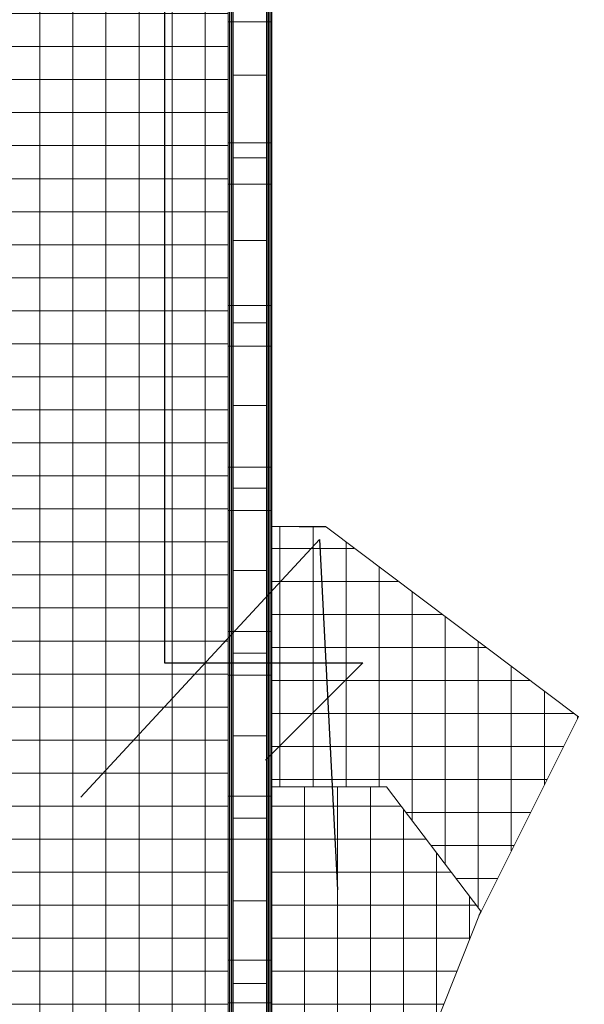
# Model space of a CAD drawing. Header units: millimetres. Extents: x -113904 to 3141, y -34200 to 59129.
# Tile 51 of 72: x -47169 to -36917, y 6000 to 23889. Entities that reach past the tile are written whole.
import ezdxf

# ---------------------------------------------------------------- set-up
doc = ezdxf.new("R2010")
doc.units = ezdxf.units.MM
doc.layers.add('0-1', color=7, linetype='Continuous', lineweight=5)
doc.layers.add('_Wide Lines_', color=7, linetype='Continuous', lineweight=25)
for name, color, linetype, lineweight, true_color in [('Floors-1', 7, 'Continuous', 9, 0xaaaaaa), ('Railings-1', 7, 'Continuous', 9, 0xaaaaaa), ('Roofs-1', 7, 'Continuous', 9, 0xaaaaaa), ('Surface Pattern-2', 7, 'Continuous', 9, 0xb5b5b5)]:
    doc.layers.add(name, color=color, linetype=linetype, lineweight=lineweight, true_color=true_color)

# ---------------------------------------------------------------- blocks, each defined once
blk = doc.blocks.new('22001_TP_EK_Cloud_rvt-1-SKEEM 2_ Korrus_Kunstikonkurss pildid')
at = {"layer": 'Floors-1'}
for p, q in [((-41615, 14681), (-42590, 14681)), ((-41598, 14668), (-41615, 14681)), ((-38831, 7611), (-38793, 7686))]:
    blk.add_line(p, q, dxfattribs=at)
blk = doc.blocks.new('MK piire_ katusepõhine 1 - Railing Roof Based-V52-SKEEM 2_ Korrus_Kunstikonkurss pildid')
at = {"layer": 'Railings-1'}
for p, q in [((-1100, 376.25), (-1100, 396.25)), ((-1100, 396.25), (1100, 396.25)), ((-1100, 346.25), (-1100, 376.25)), ((-1100, 376.25), (1100, 376.25)), ((1100, 396.25), (1100, 376.25)), ((1100, 376.25), (1100, 346.25)), ((-1100, 329.25), (-1100, 346.25)), ((-1100, 346.25), (1100, 346.25)), ((-1100, 306.25), (-1100, 329.25)), ((-1100, 329.25), (1100, 329.25)), ((-1100, 306.25), (1100, 306.25)), ((-1100, -306.25), (-1100, 297.75)), ((1100, 346.25), (1100, 329.25)), ((1100, 329.25), (1100, 306.25)), ((1100, 297.75), (1100, -306.25)), ((-1100, -329.25), (-1100, -306.25)), ((-1100, -306.25), (1100, -306.25)), ((-1100, -346.25), (-1100, -329.25)), ((-1100, -329.25), (1100, -329.25)), ((-1100, -376.25), (-1100, -346.25)), ((-1100, -346.25), (1100, -346.25)), ((1100, -306.25), (1100, -329.25)), ((1100, -329.25), (1100, -346.25)), ((1100, -346.25), (1100, -376.25)), ((-1100, -396.25), (-1100, -376.25)), ((-1100, -376.25), (1100, -376.25)), ((-1100, -396.25), (1100, -396.25)), ((1100, -376.25), (1100, -396.25))]:
    blk.add_line(p, q, dxfattribs=at)
blk = doc.blocks.new('MK piire_ katusepõhine 4 - PR-03 - Piirde element väljas_ tumm-10924948-SKEEM 2_ Korrus_Kunstikonkurss pildid')
at = {"layer": 'Railings-1'}
for p, q in [((-1100, 376), (-1100, 396)), ((-1100, 396), (-307, 396)), ((-1100, 346), (-1100, 376)), ((-1100, 376), (-307, 376)), ((-307, 396), (-307, 376)), ((-307, 376), (-307, 346)), ((-1100, 329), (-1100, 346)), ((-1100, 346), (-307, 346)), ((-1100, 306), (-1100, 329)), ((-1100, 329), (-307, 329)), ((-1100, 306), (-307, 306)), ((-1100, -305), (-1100, 298)), ((-307, 346), (-307, 329)), ((-307, 329), (-307, 306)), ((-307, 298), (-307, -305)), ((-1100, -329), (-1100, -306)), ((-1100, -306), (-307, -306)), ((-1100, -346), (-1100, -329)), ((-1100, -329), (-307, -329)), ((-1100, -376), (-1100, -346)), ((-1100, -346), (-307, -346)), ((-307, -306), (-307, -329)), ((-307, -329), (-307, -346)), ((-307, -346), (-307, -376)), ((-1100, -396), (-1100, -376)), ((-1100, -376), (-307, -376)), ((-1100, -396), (-307, -396)), ((-307, -376), (-307, -396))]:
    blk.add_line(p, q, dxfattribs=at)
blk = doc.blocks.new('MK piire_ katusepõhine 4 - PR-03 - Piirde element väljas_ tumm-10924949-SKEEM 2_ Korrus_Kunstikonkurss pildid')
at = {"layer": 'Railings-1'}
for p, q in [((-1100, 376), (-1100, 396)), ((-1100, 396), (-346, 396)), ((-1100, 346), (-1100, 376)), ((-1100, 376), (-346, 376)), ((-346, 396), (-346, 376)), ((-346, 376), (-346, 346)), ((-1100, 329), (-1100, 346)), ((-1100, 346), (-346, 346)), ((-1100, 306), (-1100, 329)), ((-1100, 329), (-346, 329)), ((-1100, 306), (-346, 306)), ((-1100, -305), (-1100, 298)), ((-346, 346), (-346, 329)), ((-346, 329), (-346, 306)), ((-346, 298), (-346, -305)), ((-1100, -329), (-1100, -306)), ((-1100, -306), (-346, -306)), ((-1100, -346), (-1100, -329)), ((-1100, -329), (-346, -329)), ((-1100, -376), (-1100, -346)), ((-1100, -346), (-346, -346)), ((-346, -306), (-346, -329)), ((-346, -329), (-346, -346)), ((-346, -346), (-346, -376)), ((-1100, -396), (-1100, -376)), ((-1100, -376), (-346, -376)), ((-1100, -396), (-346, -396)), ((-346, -376), (-346, -396))]:
    blk.add_line(p, q, dxfattribs=at)
blk = doc.blocks.new('MK piire_ katusepõhine 4 - PR-03 - Piirde element väljas_ tumm-10924950-SKEEM 2_ Korrus_Kunstikonkurss pildid')
at = {"layer": 'Railings-1'}
for p, q in [((-1100, 376), (-1100, 396)), ((-1100, 396), (-315, 396)), ((-1100, 346), (-1100, 376)), ((-1100, 376), (-315, 376)), ((-315, 396), (-315, 376)), ((-315, 376), (-315, 346)), ((-1100, 329), (-1100, 346)), ((-1100, 346), (-315, 346)), ((-1100, 306), (-1100, 329)), ((-1100, 329), (-315, 329)), ((-1100, 306), (-315, 306)), ((-1100, -305), (-1100, 298)), ((-315, 346), (-315, 329)), ((-315, 329), (-315, 306)), ((-315, 298), (-315, -305)), ((-1100, -329), (-1100, -306)), ((-1100, -306), (-315, -306)), ((-1100, -346), (-1100, -329)), ((-1100, -329), (-315, -329)), ((-1100, -376), (-1100, -346)), ((-1100, -346), (-315, -346)), ((-315, -306), (-315, -329)), ((-315, -329), (-315, -346)), ((-315, -346), (-315, -376)), ((-1100, -396), (-1100, -376)), ((-1100, -376), (-315, -376)), ((-1100, -396), (-315, -396)), ((-315, -376), (-315, -396))]:
    blk.add_line(p, q, dxfattribs=at)
blk = doc.blocks.new('MK piire_ katusepõhine 4 - PR-03 - Piirde element väljas_ tumm-10924951-SKEEM 2_ Korrus_Kunstikonkurss pildid')
at = {"layer": 'Railings-1'}
for p, q in [((-1100, 376), (-1100, 396)), ((-1100, 396), (-309, 396)), ((-1100, 346), (-1100, 376)), ((-1100, 376), (-309, 376)), ((-309, 396), (-309, 376)), ((-309, 376), (-309, 346)), ((-1100, 329), (-1100, 346)), ((-1100, 346), (-309, 346)), ((-1100, 306), (-1100, 329)), ((-1100, 329), (-309, 329)), ((-1100, 306), (-309, 306)), ((-1100, -305), (-1100, 298)), ((-309, 346), (-309, 329)), ((-309, 329), (-309, 306)), ((-309, 298), (-309, -305)), ((-1100, -329), (-1100, -306)), ((-1100, -306), (-309, -306)), ((-1100, -346), (-1100, -329)), ((-1100, -329), (-309, -329)), ((-1100, -376), (-1100, -346)), ((-1100, -346), (-309, -346)), ((-309, -306), (-309, -329)), ((-309, -329), (-309, -346)), ((-309, -346), (-309, -376)), ((-1100, -396), (-1100, -376)), ((-1100, -376), (-309, -376)), ((-1100, -396), (-309, -396)), ((-309, -376), (-309, -396))]:
    blk.add_line(p, q, dxfattribs=at)
blk = doc.blocks.new('MK piire_ katusepõhine 4 - PR-03 - Piirde element väljas_ tumm-10924952-SKEEM 2_ Korrus_Kunstikonkurss pildid')
at = {"layer": 'Railings-1'}
for p, q in [((-1100, 376), (-1100, 396)), ((-1100, 396), (-359, 396)), ((-1100, 346), (-1100, 376)), ((-1100, 376), (-359, 376)), ((-359, 396), (-359, 376)), ((-359, 376), (-359, 346)), ((-1100, 329), (-1100, 346)), ((-1100, 346), (-359, 346)), ((-1100, 306), (-1100, 329)), ((-1100, 329), (-359, 329)), ((-1100, 306), (-359, 306)), ((-1100, -305), (-1100, 298)), ((-359, 346), (-359, 329)), ((-359, 329), (-359, 306)), ((-359, 298), (-359, -305)), ((-1100, -329), (-1100, -306)), ((-1100, -306), (-359, -306)), ((-1100, -346), (-1100, -329)), ((-1100, -329), (-359, -329)), ((-1100, -376), (-1100, -346)), ((-1100, -346), (-359, -346)), ((-359, -306), (-359, -329)), ((-359, -329), (-359, -346)), ((-359, -346), (-359, -376)), ((-1100, -396), (-1100, -376)), ((-1100, -376), (-359, -376)), ((-1100, -396), (-359, -396)), ((-359, -376), (-359, -396))]:
    blk.add_line(p, q, dxfattribs=at)
blk = doc.blocks.new('MK piire_ katusepõhine 4 - PR-03 - Piirde element väljas_ tumm-10924953-SKEEM 2_ Korrus_Kunstikonkurss pildid')
at = {"layer": 'Railings-1'}
for p, q in [((-1100, 376), (-1100, 396)), ((-1100, 396), (-318, 396)), ((-1100, 346), (-1100, 376)), ((-1100, 376), (-318, 376)), ((-318, 396), (-318, 376)), ((-318, 376), (-318, 346)), ((-1100, 329), (-1100, 346)), ((-1100, 346), (-318, 346)), ((-1100, 306), (-1100, 329)), ((-1100, 329), (-318, 329)), ((-1100, 306), (-318, 306)), ((-1100, -305), (-1100, 298)), ((-318, 346), (-318, 329)), ((-318, 329), (-318, 306)), ((-318, 298), (-318, -305)), ((-1100, -329), (-1100, -306)), ((-1100, -306), (-318, -306)), ((-1100, -346), (-1100, -329)), ((-1100, -329), (-318, -329)), ((-1100, -376), (-1100, -346)), ((-1100, -346), (-318, -346)), ((-318, -306), (-318, -329)), ((-318, -329), (-318, -346)), ((-318, -346), (-318, -376)), ((-1100, -396), (-1100, -376)), ((-1100, -376), (-318, -376)), ((-1100, -396), (-318, -396)), ((-318, -376), (-318, -396))]:
    blk.add_line(p, q, dxfattribs=at)
blk = doc.blocks.new('MK piire_ katusepõhine 4 - PR-03 - Piirde element väljas_ tumm-10924954-SKEEM 2_ Korrus_Kunstikonkurss pildid')
at = {"layer": 'Railings-1'}
for p, q in [((-1100, 376), (-1100, 396)), ((-1100, 396), (-325, 396)), ((-1100, 346), (-1100, 376)), ((-1100, 376), (-325, 376)), ((-325, 396), (-325, 376)), ((-325, 376), (-325, 346)), ((-1100, 329), (-1100, 346)), ((-1100, 346), (-325, 346)), ((-1100, 306), (-1100, 329)), ((-1100, 329), (-325, 329)), ((-1100, 306), (-325, 306)), ((-1100, -305), (-1100, 298)), ((-325, 346), (-325, 329)), ((-325, 329), (-325, 306)), ((-325, 298), (-325, -305)), ((-1100, -329), (-1100, -306)), ((-1100, -306), (-325, -306)), ((-1100, -346), (-1100, -329)), ((-1100, -329), (-325, -329)), ((-1100, -376), (-1100, -346)), ((-1100, -346), (-325, -346)), ((-325, -306), (-325, -329)), ((-325, -329), (-325, -346)), ((-325, -346), (-325, -376)), ((-1100, -396), (-1100, -376)), ((-1100, -376), (-325, -376)), ((-1100, -396), (-325, -396)), ((-325, -376), (-325, -396))]:
    blk.add_line(p, q, dxfattribs=at)
blk = doc.blocks.new('PR3 mütsi moodul - PR3_2 - laius 790mm_ pikkus1500mm-V160-SKEEM 2_ Korrus_Kunstikonkurss pildid')
at = {"layer": 'Railings-1'}
for p, q in [((0, -302), (0, 302)), ((1500, 302), (0, 302)), ((1500, 302), (1500, -302)), ((0, -302), (1500, -302)), ((1500, -395), (0, -395))]:
    blk.add_line(p, q, dxfattribs=at)
blk = doc.blocks.new('PR3 mütsi moodul - PR3_2 - laius 790mm_ pikkus1500mm-V161-SKEEM 2_ Korrus_Kunstikonkurss pildid')
at = {"layer": 'Railings-1'}
for p, q in [((0, -302), (0, 302)), ((1500, 302), (0, 302)), ((1500, 302), (1500, -302)), ((0, -302), (1500, -302)), ((1500, -395), (0, -395))]:
    blk.add_line(p, q, dxfattribs=at)
blk = doc.blocks.new('PR3 mütsi moodul - PR3_2 - laius 790mm_ pikkus1500mm-V162-SKEEM 2_ Korrus_Kunstikonkurss pildid')
at = {"layer": 'Railings-1'}
for p, q in [((0, -302), (0, 302)), ((1500, 302), (0, 302)), ((1500, 302), (1500, -302)), ((0, -302), (1500, -302)), ((1500, -395), (0, -395))]:
    blk.add_line(p, q, dxfattribs=at)
blk = doc.blocks.new('PR3 mütsi moodul - PR3_2 - laius 790mm_ pikkus1500mm-V163-SKEEM 2_ Korrus_Kunstikonkurss pildid')
at = {"layer": 'Railings-1'}
for p, q in [((0, -302), (0, 302)), ((1500, 302), (0, 302)), ((1500, 302), (1500, -302)), ((0, -302), (1500, -302)), ((1500, -395), (0, -395))]:
    blk.add_line(p, q, dxfattribs=at)
blk = doc.blocks.new('PR3 mütsi moodul - PR3_2 - laius 790mm_ pikkus1500mm-V164-SKEEM 2_ Korrus_Kunstikonkurss pildid')
at = {"layer": 'Railings-1'}
for p, q in [((0, -302), (0, 302)), ((1500, 302), (0, 302)), ((1500, 302), (1500, -302)), ((0, -302), (1500, -302)), ((1500, -395), (0, -395))]:
    blk.add_line(p, q, dxfattribs=at)
blk = doc.blocks.new('PR3 mütsi moodul - PR3_2 - laius 790mm_ pikkus1500mm-V165-SKEEM 2_ Korrus_Kunstikonkurss pildid')
at = {"layer": 'Railings-1'}
for p, q in [((0, -302), (0, 302)), ((1500, 302), (0, 302)), ((1500, 302), (1500, -302)), ((0, -302), (1500, -302)), ((1500, -395), (0, -395))]:
    blk.add_line(p, q, dxfattribs=at)
blk = doc.blocks.new('PR3 mütsi moodul - PR3_2 - laius 790mm_ pikkus1500mm-V166-SKEEM 2_ Korrus_Kunstikonkurss pildid')
at = {"layer": 'Railings-1'}
for p, q in [((0, -302), (0, 302)), ((1500, 302), (0, 302)), ((1500, 302), (1500, -302)), ((0, -302), (1500, -302)), ((1500, -395), (0, -395))]:
    blk.add_line(p, q, dxfattribs=at)
blk = doc.blocks.new('PR3 mütsi moodul - PR3_2 - laius 790mm_ pikkus1500mm-V167-SKEEM 2_ Korrus_Kunstikonkurss pildid')
at = {"layer": 'Railings-1'}
for p, q in [((0, -302), (0, 302)), ((1500, 302), (0, 302)), ((1500, 302), (1500, -302)), ((0, -302), (1500, -302)), ((1500, -395), (0, -395))]:
    blk.add_line(p, q, dxfattribs=at)
blk = doc.blocks.new('PR3 mütsi moodul - PR3_2 - laius 790mm_ pikkus1500mm-V168-SKEEM 2_ Korrus_Kunstikonkurss pildid')
at = {"layer": 'Railings-1'}
for p, q in [((0, -302), (0, 302)), ((1500, 302), (0, 302)), ((1500, 302), (1500, -302)), ((0, -302), (1500, -302)), ((1500, -395), (0, -395))]:
    blk.add_line(p, q, dxfattribs=at)
blk = doc.blocks.new('PR3 mütsi moodul - PR3_2 - laius 790mm_ pikkus1500mm-V169-SKEEM 2_ Korrus_Kunstikonkurss pildid')
at = {"layer": 'Railings-1'}
for p, q in [((0, -302), (0, 302)), ((1500, 302), (0, 302)), ((1500, 302), (1500, -302)), ((0, -302), (1500, -302)), ((1500, -395), (0, -395))]:
    blk.add_line(p, q, dxfattribs=at)
blk = doc.blocks.new('PR3 mütsi moodul - PR3_2 - laius 790mm_ pikkus1500mm-V170-SKEEM 2_ Korrus_Kunstikonkurss pildid')
at = {"layer": 'Railings-1'}
for p, q in [((0, -302), (0, 302)), ((1500, 302), (0, 302)), ((1500, 302), (1500, -302)), ((0, -302), (1500, -302)), ((1500, -395), (0, -395))]:
    blk.add_line(p, q, dxfattribs=at)
blk = doc.blocks.new('PR3 mütsi moodul - PR3_2 - laius 790mm_ pikkus1500mm-V171-SKEEM 2_ Korrus_Kunstikonkurss pildid')
at = {"layer": 'Railings-1'}
for p, q in [((0, -302), (0, 302)), ((1500, 302), (0, 302)), ((1500, 302), (1500, -302)), ((0, -302), (1500, -302)), ((1500, -395), (0, -395))]:
    blk.add_line(p, q, dxfattribs=at)
blk = doc.blocks.new('PR3 mütsi moodul - PR3_2 - laius 790mm_ pikkus1500mm-V172-SKEEM 2_ Korrus_Kunstikonkurss pildid')
at = {"layer": 'Railings-1'}
for p, q in [((0, -302), (0, 302)), ((1500, 302), (0, 302)), ((1500, 302), (1500, -302)), ((0, -302), (1500, -302)), ((1500, -395), (0, -395))]:
    blk.add_line(p, q, dxfattribs=at)

msp = doc.modelspace()

# ---------------------------------------------------------------- hatches: boundary and pattern name
at = {"layer": 'Surface Pattern-2'}
h = msp.add_hatch(dxfattribs=at)
h.set_pattern_fill('FP_3', color=256, style=0, pattern_type=2)
h.set_pattern_definition([(0, (-2.5, 0), (0, 600), []), (90, (-2.5, 0), (-600, 4e-14), [])])
h.paths.add_polyline_path([(-54090, 26796), (-54090, 27996), (-52890, 27996), (-52890, 26796), (-54021, 26796)])
h.paths.add_polyline_path([(-51482, -27747), (-50796, -26840), (-50796, -26831), (-49899, -25638), (-49898, -25629), (-49000, -24437), (-49001, -24429), (-48102, -23236), (-48102, -23228), (-47204, -22035), (-47203, -22025), (-46305, -20834), (-46305, -20824), (-45407, -19632), (-45407, -19623), (-44509, -18431), (-44509, -18423), (-43622, -17236), (-41915, -17241), (-41914, -17236), (-40415, -17241), (-40414, -17236), (-38915, -17241), (-38914, -17236), (-37415, -17241), (-37414, -17236), (-35915, -17241), (-35914, -17236), (-34415, -17241), (-34414, -17236), (-32915, -17241), (-32914, -17236), (-31415, -17241), (-31414, -17236), (-29915, -17241), (-29914, -17236), (-28415, -17241), (-28414, -17236), (-26915, -17241), (-26914, -17236), (-25415, -17241), (-25414, -17236), (-23915, -17241), (-23914, -17236), (-22415, -17241), (-22414, -17236), (-20915, -17241), (-20914, -17236), (-19415, -17241), (-19414, -17236), (-17915, -17241), (-17914, -17236), (-16415, -17241), (-16414, -17236), (-14915, -17241), (-14914, -17236), (-13415, -17241), (-13414, -17236), (-11915, -17241), (-11914, -17236), (-10680, -17235), (-10680, -13620), (-11294, -13620), (-11294, -13823), (-11277, -13827), (-11294, -13840), (-11294, -14073), (-11277, -14077), (-11294, -14090), (-11294, -14323), (-11277, -14327), (-11294, -14340), (-11294, -14573), (-11277, -14577), (-11294, -14590), (-11294, -14823), (-11277, -14827), (-11294, -14840), (-11288, -15075), (-11285, -15084), (-11294, -15090), (-11294, -15347), (-11286, -15358), (-11314, -15380), (-11309, -15340), (-11319, -13620), (-11639, -13616), (-11640, -13620), (-13139, -13616), (-13140, -13620), (-14639, -13616), (-14640, -13620), (-16139, -13616), (-16140, -13620), (-17639, -13616), (-17640, -13620), (-19139, -13616), (-19140, -13620), (-20639, -13616), (-20640, -13620), (-22139, -13616), (-22140, -13620), (-23639, -13610), (-23640, -13620), (-25139, -13616), (-25140, -13620), (-26639, -13616), (-26640, -13620), (-28139, -13616), (-28140, -13620), (-29639, -13616), (-29640, -13620), (-30610, -13620), (-30610, -13780), (-30655, -13787), (-30657, -13797), (-31437, -13787), (-31437, -13525), (-31873, -13746), (-32329, -13927), (-32801, -14064), (-33283, -14156), (-33772, -14202), (-34263, -14202), (-34751, -14157), (-35234, -14065), (-35705, -13929), (-36163, -13749), (-36541, -13560), (-36600, -13528), (-36602, -13797), (-37382, -13787), (-37380, -13017), (-37370, -13017), (-37380, -12962), (-38850, -12962), (-38850, -12034), (-43469, -12032), (-43469, -10421), (-43420, -10421), (-43416, -5239), (-43380, -5233), (-43370, 54783), (-42560, 54783), (-42560, 59120), (-48580, 59120), (-48583, 54006), (-49890, 54006), (-49890, 53771), (-50700, 53771), (-50700, 54006), (-57410, 54006), (-64183, 45017), (-58034, 40383), (-64987, 31155), (-54090, 30935), (-54090, 30354), (-65052, 31069), (-65381, 30633), (-54090, 26796), (-54090, 26542), (-65395, 30615), (-66729, 28844), (-70971, 32040), (-71027, 31974), (-71039, 31996), (-71023, 31996), (-70983, 32049), (-71225, 32232), (-72376, 30705), (-72410, 30730), (-72415, 30709), (-48686, 12815), (-48580, 12815), (-48573, 9841), (-47980, 9841), (-47980, 8641), (-48580, 8641), (-48573, -2044), (-47980, -2044), (-47980, -3244), (-48580, -3244), (-48573, -8604), (-47980, -8604), (-47980, -9804), (-48580, -9804), (-48580, -17627), (-48633, -17627), (-54508, -25484), (-51483, -27746)])
h.paths.add_polyline_path([(-51150, -27208), (-51185, -27175), (-52498, -26187), (-52476, -26181), (-52476, -26191), (-52348, -26287), (-52334, -26277), (-52333, -26298), (-52147, -26437), (-52134, -26426), (-52133, -26447), (-51947, -26587), (-51934, -26576), (-51933, -26597), (-51747, -26736), (-51733, -26726), (-51733, -26747), (-51547, -26886), (-51533, -26875), (-51533, -26897), (-51347, -27036), (-51333, -27025), (-51332, -27046), (-51156, -27165), (-51151, -27172), (-51150, -27191)])
h.paths.add_polyline_path([(-52588, -26132), (-52622, -26100), (-54060, -25019), (-54038, -25013), (-54037, -25023), (-53947, -25091), (-53934, -25080), (-53933, -25101), (-53747, -25240), (-53734, -25230), (-53733, -25251), (-53547, -25390), (-53533, -25380), (-53533, -25401), (-53347, -25540), (-53333, -25529), (-53333, -25550), (-53147, -25690), (-53133, -25679), (-53132, -25700), (-52946, -25839), (-52933, -25829), (-52932, -25850), (-52746, -25989), (-52733, -25978), (-52732, -26000), (-52593, -26090), (-52588, -26097), (-52588, -26115)])
h.paths.add_polyline_path([(-11314, -17140), (-11309, -17100), (-11309, -15443), (-11286, -15458), (-11294, -15464), (-11294, -15627), (-11277, -15631), (-11294, -15644), (-11294, -15877), (-11277, -15881), (-11294, -15894), (-11294, -16127), (-11277, -16131), (-11294, -16144), (-11294, -16377), (-11277, -16381), (-11294, -16394), (-11294, -16627), (-11277, -16631), (-11294, -16644), (-11294, -16877), (-11277, -16881), (-11294, -16894), (-11294, -17107), (-11286, -17118), (-11300, -17129)])
h.paths.add_polyline_path([(-37380, -12028), (-37380, -11975), (-37410, -11975), (-37410, -12028)])
h.paths.add_polyline_path([(-49363, 18033), (-49363, 18826), (-48583, 18826), (-48583, 18033), (-49163, 18033)])
h.paths.add_polyline_path([(-52890, 20796), (-54090, 20796), (-54090, 21996), (-52890, 21996), (-52890, 20844)])
h.paths.add_polyline_path([(-48583, 24046), (-49363, 24046), (-49363, 24839), (-48583, 24839), (-48583, 24125)])
h.paths.add_polyline_path([(-66877, 29899), (-66136, 30882), (-66132, 30888), (-65951, 31127), (-66899, 31189), (-66980, 31186), (-66973, 31196), (-65916, 31174), (-59089, 40235), (-64643, 44406), (-65265, 43578), (-65032, 43403), (-65007, 43436), (-63409, 42232), (-63434, 42198), (-62836, 41748), (-62810, 41781), (-61213, 40577), (-61238, 40544), (-60427, 39931), (-67010, 31196), (-69944, 33404), (-70518, 32642), (-66955, 29957)])
h.paths.add_polyline_path([(-48583, 30046), (-49363, 30046), (-49363, 30839), (-48583, 30839)])
h.paths.add_polyline_path([(-72116, 30504), (-72132, 30538), (-72122, 30539), (-72061, 30618), (-72072, 30632), (-72051, 30632), (-71911, 30818), (-71922, 30832), (-71894, 30841), (-71761, 31018), (-71771, 31031), (-71750, 31032), (-71610, 31217), (-71621, 31231), (-71600, 31231), (-71460, 31417), (-71470, 31431), (-71449, 31431), (-71309, 31617), (-71320, 31630), (-71299, 31631), (-71159, 31816), (-71169, 31830), (-71148, 31830), (-71065, 31959), (-71058, 31964), (-71027, 31956), (-71055, 31930), (-72107, 30520)])
h.paths.add_polyline_path([(-70530, 32651), (-70509, 32679), (-70519, 32693), (-70498, 32693), (-70358, 32879), (-70369, 32892), (-70348, 32893), (-70208, 33079), (-70218, 33092), (-70197, 33093), (-70057, 33278), (-70068, 33292), (-70047, 33292), (-69954, 33415), (-70199, 33594), (-70772, 32834)])
h.paths.add_polyline_path([(-52890, 32796), (-54090, 32796), (-54090, 33996), (-52890, 33996), (-52890, 32866)])
h.paths.add_polyline_path([(-48583, 36046), (-49363, 36046), (-49363, 36839), (-48583, 36839)])
h.paths.add_polyline_path([(-54090, 38796), (-54090, 39996), (-52890, 39996), (-52890, 38796), (-54021, 38796)])
h.paths.add_polyline_path([(-60394, 39921), (-60427, 39932), (-60364, 39944), (-60392, 39923)])
h.paths.add_polyline_path([(-49315, 42046), (-49363, 42046), (-49363, 42839), (-48583, 42839), (-48583, 42046), (-49190, 42046)])
h.paths.add_polyline_path([(-52990, 44796), (-54090, 44796), (-54090, 45996), (-52890, 45996), (-52890, 44796), (-52970, 44796)])
h.paths.add_polyline_path([(-49316, 48046), (-49363, 48046), (-49360, 48786), (-48583, 48786), (-48583, 48046), (-49315, 48046)])
h.paths.add_polyline_path([(-49930, 53801), (-49930, 54006), (-50660, 54006), (-50660, 53801), (-49974, 53801)])
h = msp.add_hatch(dxfattribs=at)
h.set_pattern_fill('FP_6', color=256, style=0, pattern_type=2)
h.set_pattern_definition([(270, (-41243.1, 7083), (600, 4e-14), []), (0, (-41243.1, 7083), (0, 600), [])])
h.paths.add_polyline_path([(-38793, 7686), (-37025, 11222), (-41615, 14668), (-42590, 14681), (-42590, 9949), (-40511, 9949), (-38798, 7693)])
h = msp.add_hatch(dxfattribs=at)
h.set_pattern_fill('FP_4', color=256, style=0, pattern_type=2)
h.set_pattern_definition([(0, (0, 0), (0, 600), []), (90, (0, 0), (-600, 4e-14), [])])
h.paths.add_polyline_path([(-42590, 796), (-38929, 796), (-40163, 3076), (-40163, 4239), (-38798, 7693), (-40511, 9949), (-42590, 9949), (-42590, 821)])

# ---------------------------------------------------------------- linework, layer by layer
at = {"layer": '_Wide Lines_'}
for p, q in [((-44540, 45600), (-44540, 12201)), ((-46058, 9764), (-41724, 14445)), ((-41724, 14445), (-41397, 8079)), ((-44540, 12201), (-40940, 12201)), ((-40940, 12201), (-42708, 10433))]:
    msp.add_line(p, q, dxfattribs=at)
at = {"layer": 'Floors-1'}
for p, q in [((-41598, 14668), (-42590, 14681)), ((-37025, 11222), (-41598, 14668)), ((-38793, 7686), (-37025, 11222)), ((-38798, 7693), (-38793, 7686))]:
    msp.add_line(p, q, dxfattribs=at)
at = {"layer": 'Roofs-1'}
for p, q in [((-42590, 9949), (-40511, 9949)), ((-40511, 9949), (-38798, 7693)), ((-40163, 4239), (-38798, 7693))]:
    msp.add_line(p, q, dxfattribs=at)

# ---------------------------------------------------------------- block references
at = {"layer": '0-1'}
msp.add_blockref('22001_TP_EK_Cloud_rvt-1-SKEEM 2_ Korrus_Kunstikonkurss pildid', (0, 0), dxfattribs=at)
at = {"layer": 'Railings-1'}
for name, p, rotation in [('MK piire_ katusepõhine 4 - PR-03 - Piirde element väljas_ tumm-10924948-SKEEM 2_ Korrus_Kunstikonkurss pildid', (-42986, 23545), 270.0000000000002), ('PR3 mütsi moodul - PR3_2 - laius 790mm_ pikkus1500mm-V172-SKEEM 2_ Korrus_Kunstikonkurss pildid', (-42990, 24380), 270.0000000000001), ('MK piire_ katusepõhine 1 - Railing Roof Based-V52-SKEEM 2_ Korrus_Kunstikonkurss pildid', (-42986, 22752), 270.0000000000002), ('PR3 mütsi moodul - PR3_2 - laius 790mm_ pikkus1500mm-V171-SKEEM 2_ Korrus_Kunstikonkurss pildid', (-42990, 22880), 270.0000000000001), ('MK piire_ katusepõhine 4 - PR-03 - Piirde element väljas_ tumm-10924949-SKEEM 2_ Korrus_Kunstikonkurss pildid', (-42986, 20552), 270.0000000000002), ('PR3 mütsi moodul - PR3_2 - laius 790mm_ pikkus1500mm-V170-SKEEM 2_ Korrus_Kunstikonkurss pildid', (-42990, 21380), 270.0000000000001), ('MK piire_ katusepõhine 1 - Railing Roof Based-V52-SKEEM 2_ Korrus_Kunstikonkurss pildid', (-42986, 19799), 270.0000000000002), ('PR3 mütsi moodul - PR3_2 - laius 790mm_ pikkus1500mm-V169-SKEEM 2_ Korrus_Kunstikonkurss pildid', (-42990, 19880), 270.0000000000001), ('MK piire_ katusepõhine 4 - PR-03 - Piirde element väljas_ tumm-10924952-SKEEM 2_ Korrus_Kunstikonkurss pildid', (-42986, 17599), 270.0000000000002), ('PR3 mütsi moodul - PR3_2 - laius 790mm_ pikkus1500mm-V168-SKEEM 2_ Korrus_Kunstikonkurss pildid', (-42990, 18380), 270.0000000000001), ('MK piire_ katusepõhine 1 - Railing Roof Based-V52-SKEEM 2_ Korrus_Kunstikonkurss pildid', (-42986, 16858), 270.0000000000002), ('PR3 mütsi moodul - PR3_2 - laius 790mm_ pikkus1500mm-V167-SKEEM 2_ Korrus_Kunstikonkurss pildid', (-42990, 16880), 270.0000000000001), ('MK piire_ katusepõhine 4 - PR-03 - Piirde element väljas_ tumm-10924950-SKEEM 2_ Korrus_Kunstikonkurss pildid', (-42986, 14658), 270.0000000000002), ('PR3 mütsi moodul - PR3_2 - laius 790mm_ pikkus1500mm-V166-SKEEM 2_ Korrus_Kunstikonkurss pildid', (-42990, 15380), 270.0000000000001), ('MK piire_ katusepõhine 1 - Railing Roof Based-V52-SKEEM 2_ Korrus_Kunstikonkurss pildid', (-42986, 13873), 270.0000000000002), ('PR3 mütsi moodul - PR3_2 - laius 790mm_ pikkus1500mm-V165-SKEEM 2_ Korrus_Kunstikonkurss pildid', (-42990, 13880), 270.0000000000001), ('MK piire_ katusepõhine 4 - PR-03 - Piirde element väljas_ tumm-10924951-SKEEM 2_ Korrus_Kunstikonkurss pildid', (-42986, 11673), 270.0000000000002), ('PR3 mütsi moodul - PR3_2 - laius 790mm_ pikkus1500mm-V164-SKEEM 2_ Korrus_Kunstikonkurss pildid', (-42990, 12380), 270.0000000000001), ('MK piire_ katusepõhine 1 - Railing Roof Based-V52-SKEEM 2_ Korrus_Kunstikonkurss pildid', (-42986, 10882), 270.0000000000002), ('PR3 mütsi moodul - PR3_2 - laius 790mm_ pikkus1500mm-V163-SKEEM 2_ Korrus_Kunstikonkurss pildid', (-42990, 10880), 270.0000000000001), ('MK piire_ katusepõhine 4 - PR-03 - Piirde element väljas_ tumm-10924953-SKEEM 2_ Korrus_Kunstikonkurss pildid', (-42986, 8682), 270.0000000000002), ('PR3 mütsi moodul - PR3_2 - laius 790mm_ pikkus1500mm-V162-SKEEM 2_ Korrus_Kunstikonkurss pildid', (-42990, 9380), 270.0000000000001), ('MK piire_ katusepõhine 1 - Railing Roof Based-V52-SKEEM 2_ Korrus_Kunstikonkurss pildid', (-42986, 7900), 270.0000000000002), ('PR3 mütsi moodul - PR3_2 - laius 790mm_ pikkus1500mm-V161-SKEEM 2_ Korrus_Kunstikonkurss pildid', (-42990, 7880), 270.0000000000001), ('MK piire_ katusepõhine 4 - PR-03 - Piirde element väljas_ tumm-10924954-SKEEM 2_ Korrus_Kunstikonkurss pildid', (-42986, 5700), 270.0000000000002), ('PR3 mütsi moodul - PR3_2 - laius 790mm_ pikkus1500mm-V160-SKEEM 2_ Korrus_Kunstikonkurss pildid', (-42990, 6380), 270.0000000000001), ('MK piire_ katusepõhine 1 - Railing Roof Based-V52-SKEEM 2_ Korrus_Kunstikonkurss pildid', (-42986, 4925), 270.0000000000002)]:
    msp.add_blockref(name, p, dxfattribs=dict(at, rotation=rotation))

doc.saveas('drawing.dxf')
